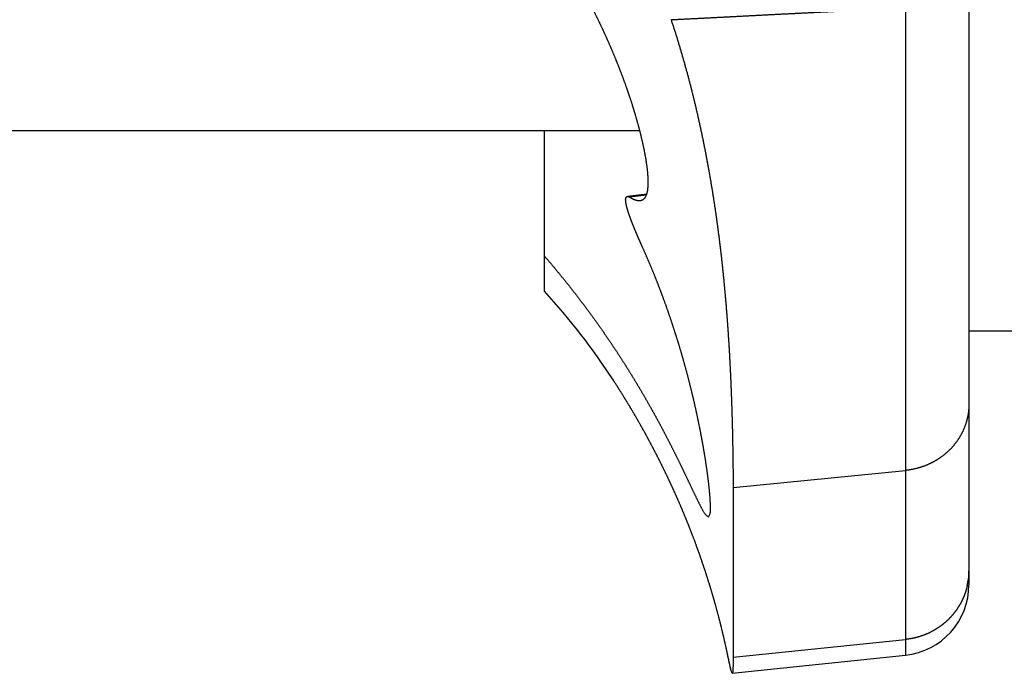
# Model space of a CAD drawing. Header units: millimetres. Extents: x 25 to 822, y 63 to 527.
# Tile 6 of 20: x 544 to 586, y 74 to 102. Entities that reach past the tile are written whole.
import ezdxf

# ---------------------------------------------------------------- set-up
doc = ezdxf.new("R2010")
doc.units = ezdxf.units.MM
doc.header["$MEASUREMENT"] = 0
doc.layers.add('12', color=7, linetype='Continuous')

msp = doc.modelspace()

# ---------------------------------------------------------------- linework, layer by layer
at = {"color": 7, "linetype": 'Continuous', "lineweight": 30}
for p, q in [((540.161, 96.951), (570.204, 96.951)), ((587.161, 88.451), (584.161, 88.451))]:
    msp.add_line(p, q, dxfattribs=at)
at = {"layer": '12', "color": 7, "linetype": 'Continuous', "lineweight": 30}
for p, q in [((584.161, 120.467), (584.161, 77.699)), ((581.475, 102.162), (581.475, 74.715)), ((566.161, 90.141), (566.161, 96.951)), ((570.5, 94.26), (569.678, 94.161)), ((570.483, 94.212), (569.781, 94.129)), ((574.161, 81.821), (581.475, 82.546)), ((574.161, 81.821), (574.161, 74.63)), ((574.161, 74.63), (581.475, 75.379)), ((574.125, 73.943), (581.475, 74.715))]:
    msp.add_line(p, q, dxfattribs=at)
for centre, radius, start, end in [((544.617, 70.442), 29.193, 33.058, 42.438), ((581.305, 78.286), 2.856, 350.4337, 359.9886), ((581.161, 77.699), 3, 276, 0), ((581.307, 78.286), 2.854, 347.2372, 350.427)]:
    msp.add_arc(centre, radius, start, end, dxfattribs=at)
for points, start_tangent, end_tangent in [([(570.224, 93.987), (570.268, 93.997), (570.31, 94.012), (570.348, 94.033), (570.383, 94.057), (570.413, 94.088), (570.438, 94.123), (570.46, 94.163), (570.48, 94.203), (570.497, 94.243), (570.51, 94.285), (570.521, 94.328), (570.53, 94.371), (570.539, 94.414), (570.545, 94.458), (570.55, 94.502), (570.554, 94.546), (570.557, 94.589), (570.56, 94.633), (570.561, 94.677), (570.562, 94.721), (570.563, 94.765), (570.562, 94.809), (570.561, 94.853), (570.56, 94.897), (570.558, 94.941), (570.556, 94.985), (570.553, 95.029), (570.55, 95.073), (570.547, 95.117), (570.543, 95.16), (570.539, 95.204), (570.534, 95.248), (570.53, 95.292), (570.525, 95.335), (570.519, 95.379), (570.514, 95.423), (570.508, 95.466), (570.502, 95.51), (570.496, 95.553), (570.489, 95.597), (570.483, 95.64), (570.476, 95.684), (570.469, 95.727), (570.462, 95.77), (570.454, 95.814), (570.447, 95.857), (570.439, 95.9), (570.431, 95.943), (570.423, 95.987), (570.415, 96.03), (570.406, 96.073), (570.398, 96.116), (570.389, 96.159), (570.38, 96.202), (570.371, 96.245), (570.362, 96.288), (570.353, 96.331), (570.343, 96.374), (570.334, 96.417), (570.324, 96.46), (570.314, 96.503), (570.305, 96.546), (570.295, 96.588), (570.284, 96.631), (570.274, 96.674), (570.264, 96.717), (570.253, 96.759), (570.243, 96.802), (570.232, 96.845), (570.221, 96.887), (570.211, 96.93), (570.2, 96.972), (570.188, 97.015), (570.177, 97.057), (570.166, 97.1), (570.155, 97.142), (570.143, 97.185), (570.132, 97.227), (570.12, 97.269), (570.108, 97.312), (570.096, 97.354), (570.084, 97.396), (570.072, 97.439), (570.06, 97.481), (570.048, 97.523), (570.036, 97.565), (570.023, 97.608), (570.011, 97.65), (569.998, 97.692), (569.986, 97.734), (569.973, 97.776), (569.96, 97.818), (569.947, 97.86), (569.934, 97.902), (569.921, 97.944), (569.908, 97.986), (569.895, 98.028), (569.882, 98.07), (569.868, 98.112), (569.855, 98.153), (569.841, 98.195), (569.828, 98.237), (569.814, 98.279), (569.8, 98.321), (569.786, 98.362), (569.772, 98.404), (569.758, 98.446), (569.744, 98.487), (569.73, 98.529), (569.716, 98.57), (569.702, 98.612), (569.687, 98.654), (569.673, 98.695), (569.658, 98.737), (569.644, 98.778), (569.629, 98.819), (569.615, 98.861), (569.6, 98.902), (569.585, 98.944), (569.57, 98.985), (569.555, 99.026), (569.54, 99.068), (569.525, 99.109), (569.51, 99.15), (569.494, 99.191), (569.479, 99.232), (569.464, 99.274), (569.448, 99.315), (569.433, 99.356), (569.417, 99.397), (569.401, 99.438), (569.385, 99.479), (569.37, 99.52), (569.354, 99.561), (569.338, 99.602), (569.322, 99.643), (569.306, 99.684), (569.289, 99.725), (569.273, 99.766), (569.257, 99.806), (569.241, 99.847), (569.224, 99.888), (569.208, 99.929), (569.191, 99.969), (569.175, 100.01), (569.158, 100.051), (569.141, 100.091), (569.124, 100.132), (569.107, 100.173), (569.09, 100.213), (569.073, 100.254), (569.056, 100.294), (569.039, 100.335), (569.022, 100.375), (569.005, 100.416), (568.987, 100.456), (568.97, 100.496), (568.953, 100.537), (568.935, 100.577), (568.917, 100.617), (568.9, 100.658), (568.882, 100.698), (568.864, 100.738), (568.846, 100.778), (568.828, 100.818), (568.81, 100.858), (568.792, 100.898), (568.774, 100.939), (568.756, 100.979), (568.738, 101.019), (568.72, 101.059), (568.701, 101.099), (568.683, 101.138), (568.664, 101.178), (568.646, 101.218), (568.627, 101.258), (568.609, 101.298), (568.59, 101.338), (568.571, 101.377), (568.552, 101.417), (568.533, 101.457), (568.514, 101.496), (568.495, 101.536), (568.476, 101.576), (568.457, 101.615), (568.438, 101.655), (568.419, 101.694), (568.399, 101.734), (568.38, 101.773), (568.36, 101.813), (568.341, 101.852), (568.321, 101.891), (568.302, 101.931), (568.282, 101.97), (568.262, 102.009), (568.242, 102.048), (568.222, 102.088), (568.202, 102.127), (568.182, 102.166), (568.162, 102.205), (568.142, 102.244), (568.122, 102.283), (568.102, 102.322), (568.081, 102.361), (568.061, 102.4), (568.041, 102.439), (568.02, 102.478), (567.999, 102.517), (567.979, 102.555), (567.958, 102.594), (567.937, 102.633), (567.917, 102.672), (567.896, 102.71), (567.875, 102.749), (567.854, 102.788), (567.833, 102.826), (567.812, 102.865), (567.79, 102.903), (567.769, 102.942), (567.748, 102.98), (567.727, 103.019), (567.705, 103.057), (567.684, 103.096), (567.662, 103.134), (567.641, 103.172), (567.619, 103.21), (567.597, 103.249), (567.575, 103.287), (567.554, 103.325), (567.532, 103.363), (567.51, 103.401), (567.488, 103.439), (567.466, 103.477), (567.444, 103.515), (567.421, 103.553), (567.399, 103.591), (567.377, 103.629), (567.354, 103.667), (567.332, 103.705), (567.31, 103.742), (567.287, 103.78), (567.264, 103.818), (567.242, 103.856), (567.219, 103.893), (567.196, 103.931), (567.173, 103.968), (567.15, 104.006), (567.127, 104.043), (567.104, 104.081), (567.081, 104.118), (567.058, 104.156), (567.035, 104.193), (567.012, 104.23), (566.988, 104.268), (566.965, 104.305), (566.942, 104.342), (566.918, 104.379), (566.895, 104.416), (566.871, 104.453), (566.847, 104.491), (566.824, 104.528), (566.8, 104.564), (566.776, 104.601), (566.752, 104.638), (566.728, 104.675), (566.704, 104.712), (566.68, 104.749), (566.656, 104.786), (566.632, 104.822), (566.607, 104.859), (566.583, 104.896), (566.559, 104.932), (566.534, 104.969), (566.51, 105.005), (566.485, 105.042), (566.461, 105.078), (566.436, 105.114), (566.411, 105.151), (566.387, 105.187), (566.362, 105.223), (566.337, 105.26), (566.312, 105.296), (566.287, 105.332), (566.262, 105.368), (566.237, 105.404), (566.212, 105.44), (566.186, 105.476), (566.161, 105.512)], (0.178286, 0.031173), (-0.102686, 0.14573)), ([(571.531, 101.654), (571.686, 101.662), (571.841, 101.67), (571.997, 101.678), (572.152, 101.686), (572.307, 101.694), (572.463, 101.702), (572.618, 101.71), (572.774, 101.718), (572.929, 101.726), (573.084, 101.734), (573.24, 101.742), (573.395, 101.75), (573.55, 101.758), (573.706, 101.766), (573.861, 101.774), (574.017, 101.782), (574.172, 101.79), (574.327, 101.798), (574.483, 101.806), (574.638, 101.814), (574.793, 101.822), (574.949, 101.83), (575.104, 101.838), (575.26, 101.846), (575.415, 101.854), (575.57, 101.862), (575.726, 101.87), (575.881, 101.878), (576.036, 101.886), (576.192, 101.894), (576.347, 101.901), (576.503, 101.909), (576.658, 101.917), (576.813, 101.925), (576.969, 101.933), (577.124, 101.941), (577.279, 101.949), (577.435, 101.957), (577.59, 101.965), (577.746, 101.973), (577.901, 101.981), (578.056, 101.989), (578.212, 101.996), (578.367, 102.004), (578.522, 102.012), (578.678, 102.02), (578.833, 102.028), (578.989, 102.036), (579.144, 102.044), (579.299, 102.052), (579.455, 102.06), (579.61, 102.068), (579.765, 102.075), (579.921, 102.083), (580.076, 102.091), (580.232, 102.099), (580.387, 102.107), (580.542, 102.115), (580.698, 102.123), (580.853, 102.13), (581.008, 102.138), (581.164, 102.146), (581.319, 102.154), (581.475, 102.162)], (0.662921, 0.034177), (0.662956, 0.033495)), ([(571.531, 101.654), (571.58, 101.505), (571.628, 101.356), (571.676, 101.207), (571.724, 101.057), (571.771, 100.907), (571.817, 100.757), (571.863, 100.607), (571.908, 100.457), (571.952, 100.306), (571.996, 100.156), (572.04, 100.005), (572.083, 99.854), (572.125, 99.703), (572.167, 99.551), (572.208, 99.4), (572.249, 99.248), (572.289, 99.096), (572.329, 98.944), (572.368, 98.792), (572.407, 98.64), (572.445, 98.488), (572.483, 98.335), (572.52, 98.183), (572.556, 98.03), (572.593, 97.877), (572.628, 97.724), (572.663, 97.571), (572.698, 97.418), (572.732, 97.264), (572.765, 97.111), (572.798, 96.957), (572.831, 96.803), (572.863, 96.65), (572.895, 96.496), (572.926, 96.342), (572.956, 96.188), (572.987, 96.034), (573.016, 95.879), (573.045, 95.725), (573.074, 95.571), (573.102, 95.416), (573.13, 95.261), (573.158, 95.107), (573.185, 94.952), (573.211, 94.797), (573.237, 94.643), (573.262, 94.488), (573.288, 94.333), (573.312, 94.178), (573.336, 94.022), (573.36, 93.867), (573.383, 93.712), (573.406, 93.557), (573.429, 93.401), (573.451, 93.246), (573.473, 93.091), (573.494, 92.935), (573.515, 92.779), (573.535, 92.624), (573.555, 92.468), (573.575, 92.312), (573.594, 92.157), (573.613, 92.001), (573.631, 91.845), (573.649, 91.689), (573.667, 91.533), (573.684, 91.377), (573.701, 91.221), (573.718, 91.065), (573.734, 90.909), (573.75, 90.753), (573.765, 90.597), (573.78, 90.44), (573.795, 90.284), (573.809, 90.128), (573.823, 89.972), (573.837, 89.815), (573.851, 89.659), (573.864, 89.503), (573.876, 89.346), (573.889, 89.19), (573.901, 89.033), (573.912, 88.877), (573.924, 88.72), (573.935, 88.564), (573.946, 88.407), (573.956, 88.251), (573.966, 88.094), (573.976, 87.937), (573.986, 87.781), (573.995, 87.624), (574.004, 87.467), (574.012, 87.311), (574.021, 87.154), (574.029, 86.997), (574.037, 86.841), (574.044, 86.684), (574.052, 86.527), (574.059, 86.37), (574.065, 86.214), (574.072, 86.057), (574.078, 85.9), (574.084, 85.743), (574.09, 85.586), (574.096, 85.43), (574.101, 85.273), (574.106, 85.116), (574.111, 84.959), (574.115, 84.802), (574.12, 84.645), (574.124, 84.488), (574.128, 84.332), (574.132, 84.175), (574.135, 84.018), (574.138, 83.861), (574.141, 83.704), (574.144, 83.547), (574.147, 83.39), (574.149, 83.234), (574.152, 83.077), (574.154, 82.92), (574.156, 82.763), (574.157, 82.606), (574.159, 82.449), (574.16, 82.292), (574.16, 82.135), (574.161, 81.978), (574.161, 81.821)], (0.204028, -0.614981), (0.000353, -0.64787)), ([(570.333, 91.98), (570.329, 91.99), (570.325, 91.999), (570.321, 92.009), (570.316, 92.019), (570.312, 92.028), (570.308, 92.038), (570.303, 92.047), (570.299, 92.057), (570.295, 92.066), (570.291, 92.076), (570.286, 92.086), (570.282, 92.095), (570.278, 92.105), (570.274, 92.114), (570.269, 92.124), (570.265, 92.133), (570.261, 92.143), (570.257, 92.153), (570.252, 92.162), (570.248, 92.172), (570.244, 92.181), (570.24, 92.191), (570.235, 92.2), (570.231, 92.21), (570.227, 92.22), (570.223, 92.229), (570.219, 92.239), (570.214, 92.248), (570.21, 92.258), (570.206, 92.268), (570.202, 92.277), (570.197, 92.287), (570.193, 92.296), (570.189, 92.306), (570.185, 92.316), (570.181, 92.325), (570.177, 92.335), (570.172, 92.344), (570.168, 92.354), (570.164, 92.364), (570.16, 92.373), (570.156, 92.383), (570.151, 92.392), (570.147, 92.402), (570.143, 92.412), (570.139, 92.421), (570.135, 92.431), (570.131, 92.441), (570.127, 92.45), (570.122, 92.46), (570.118, 92.469), (570.114, 92.479), (570.11, 92.489), (570.106, 92.498), (570.102, 92.508), (570.098, 92.518), (570.094, 92.527), (570.089, 92.537), (570.085, 92.546), (570.081, 92.556), (570.077, 92.566), (570.073, 92.575), (570.069, 92.585), (570.065, 92.595), (570.061, 92.604), (570.057, 92.614), (570.053, 92.624), (570.049, 92.633), (570.044, 92.643), (570.04, 92.653), (570.036, 92.662), (570.032, 92.672), (570.028, 92.682), (570.024, 92.691), (570.02, 92.701), (570.016, 92.711), (570.012, 92.72), (570.008, 92.73), (570.004, 92.74), (570, 92.749), (569.996, 92.759), (569.992, 92.769), (569.988, 92.778), (569.984, 92.788), (569.98, 92.798), (569.976, 92.807), (569.972, 92.817), (569.968, 92.827), (569.964, 92.836), (569.96, 92.846), (569.956, 92.856), (569.952, 92.866), (569.948, 92.875), (569.945, 92.885), (569.941, 92.895), (569.937, 92.904), (569.933, 92.914), (569.929, 92.924), (569.925, 92.934), (569.921, 92.943), (569.917, 92.953), (569.913, 92.963), (569.91, 92.973), (569.906, 92.982), (569.902, 92.992), (569.898, 93.002), (569.894, 93.012), (569.89, 93.021), (569.886, 93.031), (569.883, 93.041), (569.879, 93.051), (569.875, 93.06), (569.871, 93.07), (569.868, 93.08), (569.864, 93.09), (569.86, 93.099), (569.856, 93.109), (569.853, 93.119), (569.849, 93.129), (569.845, 93.139), (569.841, 93.148), (569.838, 93.158), (569.834, 93.168), (569.83, 93.178), (569.827, 93.188), (569.823, 93.197), (569.819, 93.207), (569.816, 93.217), (569.812, 93.227), (569.808, 93.237), (569.805, 93.247), (569.801, 93.256), (569.798, 93.266), (569.794, 93.276), (569.79, 93.286), (569.787, 93.296), (569.783, 93.306), (569.78, 93.316), (569.776, 93.325), (569.773, 93.335), (569.769, 93.345), (569.766, 93.355), (569.762, 93.365), (569.759, 93.375), (569.756, 93.385), (569.752, 93.395), (569.749, 93.405), (569.745, 93.414), (569.742, 93.424), (569.739, 93.434), (569.735, 93.444), (569.732, 93.454), (569.729, 93.464), (569.726, 93.474), (569.722, 93.484), (569.719, 93.494), (569.716, 93.504), (569.713, 93.514), (569.71, 93.524), (569.706, 93.534), (569.703, 93.544), (569.7, 93.554), (569.697, 93.564), (569.694, 93.574), (569.691, 93.584), (569.688, 93.594), (569.685, 93.604), (569.682, 93.614), (569.679, 93.624), (569.676, 93.634), (569.673, 93.644), (569.67, 93.654), (569.668, 93.665), (569.665, 93.675), (569.662, 93.685), (569.659, 93.695), (569.657, 93.705), (569.654, 93.715), (569.651, 93.725), (569.649, 93.736), (569.646, 93.746), (569.644, 93.756), (569.642, 93.766), (569.639, 93.776), (569.637, 93.787), (569.635, 93.797), (569.632, 93.807), (569.63, 93.817), (569.628, 93.827), (569.626, 93.838), (569.624, 93.848), (569.622, 93.858), (569.62, 93.869), (569.619, 93.879), (569.617, 93.889), (569.615, 93.9), (569.614, 93.91), (569.612, 93.92), (569.611, 93.931), (569.61, 93.941), (569.609, 93.952), (569.608, 93.962), (569.607, 93.973), (569.606, 93.983), (569.606, 93.993), (569.605, 94.004), (569.605, 94.014), (569.605, 94.025), (569.606, 94.035), (569.606, 94.046), (569.607, 94.056), (569.609, 94.067), (569.61, 94.077), (569.612, 94.088), (569.615, 94.098), (569.618, 94.107), (569.623, 94.117), (569.628, 94.127), (569.634, 94.136), (569.64, 94.143), (569.649, 94.149), (569.658, 94.154), (569.668, 94.158), (569.678, 94.161)], (-0.017456, 0.038932), (0.042999, 0.007998)), ([(569.678, 94.161), (569.68, 94.161), (569.681, 94.161), (569.682, 94.161), (569.684, 94.161), (569.685, 94.161), (569.686, 94.161), (569.688, 94.161), (569.689, 94.161), (569.691, 94.161), (569.692, 94.161), (569.693, 94.161), (569.695, 94.161), (569.696, 94.161), (569.697, 94.161), (569.699, 94.161), (569.7, 94.161), (569.701, 94.16), (569.703, 94.16), (569.704, 94.16), (569.705, 94.16), (569.707, 94.16), (569.708, 94.159), (569.709, 94.159), (569.711, 94.159), (569.712, 94.159), (569.713, 94.158), (569.715, 94.158), (569.716, 94.158), (569.717, 94.157), (569.719, 94.157), (569.72, 94.157), (569.721, 94.156), (569.723, 94.156), (569.724, 94.156), (569.725, 94.155), (569.727, 94.155), (569.728, 94.154), (569.729, 94.154), (569.73, 94.154), (569.732, 94.153), (569.733, 94.153), (569.734, 94.152), (569.736, 94.152), (569.737, 94.151), (569.738, 94.151), (569.739, 94.15), (569.741, 94.15), (569.742, 94.149), (569.743, 94.149), (569.744, 94.148), (569.746, 94.148), (569.747, 94.147), (569.748, 94.147), (569.75, 94.146), (569.751, 94.145), (569.752, 94.145), (569.753, 94.144), (569.754, 94.144), (569.756, 94.143), (569.757, 94.142), (569.758, 94.142), (569.759, 94.141), (569.761, 94.141), (569.762, 94.14), (569.763, 94.139), (569.764, 94.139), (569.766, 94.138), (569.767, 94.137), (569.768, 94.137), (569.769, 94.136), (569.77, 94.135), (569.772, 94.135), (569.773, 94.134), (569.774, 94.133), (569.775, 94.133), (569.776, 94.132), (569.777, 94.131), (569.779, 94.131), (569.78, 94.13), (569.781, 94.129)], (0.005674, 0.000666), (0.004928, -0.002911)), ([(569.781, 94.129), (569.786, 94.126), (569.791, 94.123), (569.796, 94.12), (569.801, 94.117), (569.806, 94.115), (569.812, 94.112), (569.817, 94.109), (569.822, 94.106), (569.827, 94.103), (569.832, 94.1), (569.837, 94.097), (569.842, 94.094), (569.848, 94.092), (569.853, 94.089), (569.858, 94.086), (569.863, 94.083), (569.868, 94.081), (569.874, 94.078), (569.879, 94.075), (569.884, 94.073), (569.889, 94.07), (569.895, 94.067), (569.9, 94.065), (569.905, 94.062), (569.911, 94.06), (569.916, 94.057), (569.921, 94.055), (569.927, 94.052), (569.932, 94.05), (569.937, 94.048), (569.943, 94.045), (569.948, 94.043), (569.954, 94.041), (569.959, 94.038), (569.965, 94.036), (569.97, 94.034), (569.976, 94.032), (569.981, 94.03), (569.987, 94.027), (569.992, 94.025), (569.998, 94.023), (570.003, 94.021), (570.009, 94.019), (570.015, 94.017), (570.02, 94.016), (570.026, 94.014), (570.032, 94.012), (570.037, 94.01), (570.043, 94.008), (570.049, 94.007), (570.054, 94.005), (570.06, 94.004), (570.066, 94.002), (570.072, 94.001), (570.078, 93.999), (570.083, 93.998), (570.089, 93.996), (570.095, 93.995), (570.101, 93.994), (570.107, 93.993), (570.113, 93.992), (570.118, 93.991), (570.124, 93.99), (570.13, 93.989), (570.136, 93.988), (570.142, 93.987), (570.148, 93.987), (570.154, 93.986), (570.16, 93.986), (570.165, 93.985), (570.171, 93.985), (570.177, 93.985), (570.183, 93.985), (570.189, 93.985), (570.195, 93.985), (570.201, 93.985), (570.207, 93.985), (570.213, 93.986), (570.218, 93.986), (570.224, 93.987)], (0.02135, -0.012609), (0.024656, 0.002539)), ([(573.114, 80.573), (573.139, 80.611), (573.16, 80.651), (573.177, 80.692), (573.19, 80.735), (573.198, 80.779), (573.201, 80.825), (573.202, 80.873), (573.202, 80.919), (573.203, 80.966), (573.202, 81.012), (573.202, 81.058), (573.2, 81.105), (573.199, 81.151), (573.197, 81.197), (573.194, 81.244), (573.192, 81.29), (573.189, 81.336), (573.186, 81.382), (573.182, 81.428), (573.179, 81.475), (573.175, 81.521), (573.171, 81.567), (573.167, 81.613), (573.163, 81.659), (573.158, 81.705), (573.154, 81.751), (573.149, 81.797), (573.144, 81.843), (573.139, 81.889), (573.134, 81.935), (573.129, 81.981), (573.124, 82.027), (573.118, 82.073), (573.113, 82.119), (573.107, 82.165), (573.101, 82.211), (573.095, 82.257), (573.09, 82.303), (573.083, 82.349), (573.077, 82.395), (573.071, 82.441), (573.065, 82.487), (573.059, 82.533), (573.052, 82.578), (573.046, 82.624), (573.039, 82.67), (573.032, 82.716), (573.026, 82.762), (573.019, 82.808), (573.012, 82.853), (573.005, 82.899), (572.998, 82.945), (572.991, 82.991), (572.984, 83.036), (572.976, 83.082), (572.969, 83.128), (572.962, 83.174), (572.954, 83.219), (572.947, 83.265), (572.939, 83.311), (572.931, 83.356), (572.923, 83.402), (572.916, 83.448), (572.908, 83.493), (572.9, 83.539), (572.892, 83.584), (572.884, 83.63), (572.876, 83.676), (572.867, 83.721), (572.859, 83.767), (572.851, 83.812), (572.842, 83.858), (572.834, 83.903), (572.826, 83.949), (572.817, 83.994), (572.808, 84.04), (572.8, 84.085), (572.791, 84.131), (572.782, 84.176), (572.773, 84.222), (572.764, 84.267), (572.755, 84.313), (572.746, 84.358), (572.737, 84.404), (572.728, 84.449), (572.719, 84.494), (572.71, 84.54), (572.7, 84.585), (572.691, 84.63), (572.682, 84.676), (572.672, 84.721), (572.663, 84.766), (572.653, 84.812), (572.643, 84.857), (572.634, 84.902), (572.624, 84.947), (572.614, 84.993), (572.604, 85.038), (572.594, 85.083), (572.584, 85.128), (572.574, 85.174), (572.564, 85.219), (572.554, 85.264), (572.544, 85.309), (572.533, 85.354), (572.523, 85.399), (572.513, 85.445), (572.502, 85.49), (572.492, 85.535), (572.481, 85.58), (572.471, 85.625), (572.46, 85.67), (572.449, 85.715), (572.438, 85.76), (572.427, 85.805), (572.417, 85.85), (572.406, 85.895), (572.395, 85.94), (572.384, 85.985), (572.372, 86.03), (572.361, 86.075), (572.35, 86.12), (572.339, 86.165), (572.327, 86.21), (572.316, 86.255), (572.305, 86.299), (572.293, 86.344), (572.282, 86.389), (572.27, 86.434), (572.258, 86.479), (572.247, 86.524), (572.235, 86.568), (572.223, 86.613), (572.211, 86.658), (572.199, 86.703), (572.187, 86.747), (572.175, 86.792), (572.163, 86.837), (572.151, 86.881), (572.138, 86.926), (572.126, 86.971), (572.114, 87.015), (572.101, 87.06), (572.089, 87.105), (572.077, 87.149), (572.064, 87.194), (572.051, 87.238), (572.039, 87.283), (572.026, 87.327), (572.013, 87.372), (572, 87.416), (571.987, 87.461), (571.974, 87.505), (571.961, 87.55), (571.948, 87.594), (571.935, 87.639), (571.922, 87.683), (571.909, 87.727), (571.896, 87.772), (571.882, 87.816), (571.869, 87.86), (571.855, 87.905), (571.842, 87.949), (571.828, 87.993), (571.815, 88.038), (571.801, 88.082), (571.787, 88.126), (571.773, 88.17), (571.76, 88.214), (571.746, 88.259), (571.732, 88.303), (571.718, 88.347), (571.704, 88.391), (571.689, 88.435), (571.675, 88.479), (571.661, 88.523), (571.647, 88.567), (571.632, 88.611), (571.618, 88.655), (571.603, 88.699), (571.589, 88.743), (571.574, 88.787), (571.56, 88.831), (571.545, 88.875), (571.53, 88.919), (571.515, 88.963), (571.5, 89.007), (571.485, 89.051), (571.47, 89.094), (571.455, 89.138), (571.44, 89.182), (571.425, 89.226), (571.41, 89.269), (571.395, 89.313), (571.379, 89.357), (571.364, 89.401), (571.348, 89.444), (571.333, 89.488), (571.317, 89.531), (571.302, 89.575), (571.286, 89.619), (571.27, 89.662), (571.255, 89.706), (571.239, 89.749), (571.223, 89.793), (571.207, 89.836), (571.191, 89.88), (571.175, 89.923), (571.158, 89.966), (571.142, 90.01), (571.126, 90.053), (571.11, 90.097), (571.093, 90.14), (571.077, 90.183), (571.06, 90.226), (571.044, 90.27), (571.027, 90.313), (571.011, 90.356), (570.994, 90.399), (570.977, 90.443), (570.96, 90.486), (570.943, 90.529), (570.926, 90.572), (570.909, 90.615), (570.892, 90.658), (570.875, 90.701), (570.858, 90.744), (570.841, 90.787), (570.823, 90.83), (570.806, 90.873), (570.788, 90.916), (570.771, 90.959), (570.753, 91.002), (570.736, 91.044), (570.718, 91.087), (570.7, 91.13), (570.683, 91.173), (570.665, 91.216), (570.647, 91.258), (570.629, 91.301), (570.611, 91.344), (570.593, 91.386), (570.575, 91.429), (570.556, 91.471), (570.538, 91.514), (570.52, 91.556), (570.501, 91.599), (570.483, 91.641), (570.465, 91.684), (570.446, 91.726), (570.427, 91.769), (570.409, 91.811), (570.39, 91.853), (570.371, 91.896), (570.352, 91.938), (570.333, 91.98)], (0.106739, 0.150403), (-0.076978, 0.17169)), ([(566.161, 91.633), (566.193, 91.596), (566.224, 91.56), (566.255, 91.523), (566.287, 91.487), (566.318, 91.45), (566.349, 91.413), (566.381, 91.376), (566.412, 91.34), (566.443, 91.303), (566.474, 91.266), (566.505, 91.229), (566.536, 91.192), (566.567, 91.155), (566.598, 91.118), (566.629, 91.081), (566.66, 91.044), (566.691, 91.007), (566.721, 90.969), (566.752, 90.932), (566.783, 90.895), (566.813, 90.858), (566.844, 90.82), (566.874, 90.783), (566.905, 90.745), (566.935, 90.708), (566.966, 90.67), (566.996, 90.633), (567.026, 90.595), (567.056, 90.558), (567.087, 90.52), (567.117, 90.482), (567.147, 90.445), (567.177, 90.407), (567.207, 90.369), (567.237, 90.331), (567.267, 90.293), (567.296, 90.256), (567.326, 90.218), (567.356, 90.18), (567.386, 90.142), (567.415, 90.103), (567.445, 90.065), (567.475, 90.027), (567.504, 89.989), (567.534, 89.951), (567.563, 89.913), (567.592, 89.874), (567.622, 89.836), (567.651, 89.798), (567.68, 89.759), (567.709, 89.721), (567.739, 89.682), (567.768, 89.644), (567.797, 89.605), (567.826, 89.567), (567.855, 89.528), (567.884, 89.49), (567.912, 89.451), (567.941, 89.412), (567.97, 89.373), (567.999, 89.335), (568.027, 89.296), (568.056, 89.257), (568.084, 89.218), (568.113, 89.179), (568.141, 89.14), (568.17, 89.101), (568.198, 89.062), (568.227, 89.023), (568.255, 88.984), (568.283, 88.945), (568.311, 88.906), (568.339, 88.867), (568.367, 88.827), (568.395, 88.788), (568.423, 88.749), (568.451, 88.709), (568.479, 88.67), (568.507, 88.631), (568.535, 88.591), (568.563, 88.552), (568.59, 88.512), (568.618, 88.473), (568.645, 88.433), (568.673, 88.393), (568.701, 88.354), (568.728, 88.314), (568.755, 88.274), (568.783, 88.235), (568.81, 88.195), (568.837, 88.155), (568.864, 88.115), (568.892, 88.075), (568.919, 88.035), (568.946, 87.995), (568.973, 87.955), (569, 87.915), (569.027, 87.875), (569.053, 87.835), (569.08, 87.795), (569.107, 87.755), (569.134, 87.715), (569.16, 87.675), (569.187, 87.634), (569.213, 87.594), (569.24, 87.554), (569.266, 87.513), (569.293, 87.473), (569.319, 87.433), (569.345, 87.392), (569.372, 87.352), (569.398, 87.311), (569.424, 87.271), (569.45, 87.23), (569.476, 87.189), (569.502, 87.149), (569.528, 87.108), (569.554, 87.067), (569.58, 87.027), (569.606, 86.986), (569.632, 86.945), (569.657, 86.904), (569.683, 86.863), (569.709, 86.823), (569.734, 86.782), (569.76, 86.741), (569.785, 86.7), (569.81, 86.659), (569.836, 86.618), (569.861, 86.577), (569.886, 86.535), (569.912, 86.494), (569.937, 86.453), (569.962, 86.412), (569.987, 86.371), (570.012, 86.329), (570.037, 86.288), (570.062, 86.247), (570.087, 86.205), (570.111, 86.164), (570.136, 86.123), (570.161, 86.081), (570.186, 86.04), (570.21, 85.998), (570.235, 85.957), (570.259, 85.915), (570.284, 85.874), (570.308, 85.832), (570.332, 85.79), (570.357, 85.749), (570.381, 85.707), (570.405, 85.665), (570.429, 85.623), (570.453, 85.582), (570.478, 85.54), (570.502, 85.498), (570.526, 85.456), (570.549, 85.414), (570.573, 85.372), (570.597, 85.33), (570.621, 85.288), (570.645, 85.246), (570.668, 85.204), (570.692, 85.162), (570.715, 85.12), (570.739, 85.078), (570.762, 85.036), (570.786, 84.994), (570.809, 84.952), (570.832, 84.909), (570.856, 84.867), (570.879, 84.825), (570.902, 84.782), (570.925, 84.74), (570.948, 84.698), (570.971, 84.655), (570.994, 84.613), (571.017, 84.57), (571.04, 84.528), (571.063, 84.486), (571.086, 84.443), (571.108, 84.4), (571.131, 84.358), (571.154, 84.315), (571.176, 84.273), (571.199, 84.23), (571.221, 84.187), (571.244, 84.145), (571.266, 84.102), (571.289, 84.059), (571.311, 84.016), (571.333, 83.974), (571.355, 83.931), (571.378, 83.888), (571.4, 83.845), (571.422, 83.802), (571.444, 83.759), (571.466, 83.716), (571.488, 83.673), (571.51, 83.63), (571.532, 83.587), (571.553, 83.544), (571.575, 83.501), (571.597, 83.458), (571.619, 83.415), (571.64, 83.372), (571.662, 83.329), (571.683, 83.286), (571.705, 83.243), (571.726, 83.199), (571.748, 83.156), (571.769, 83.113), (571.791, 83.07), (571.812, 83.026), (571.833, 82.983), (571.854, 82.94), (571.876, 82.896), (571.897, 82.853), (571.918, 82.81), (571.939, 82.766), (571.96, 82.723), (571.981, 82.68), (572.002, 82.636), (572.023, 82.593), (572.044, 82.549), (572.065, 82.506), (572.086, 82.462), (572.107, 82.419), (572.128, 82.375), (572.148, 82.332), (572.169, 82.288), (572.19, 82.245), (572.211, 82.201), (572.232, 82.158), (572.252, 82.114), (572.273, 82.071), (572.294, 82.027), (572.314, 81.983), (572.335, 81.94), (572.356, 81.896), (572.377, 81.853), (572.397, 81.809), (572.418, 81.766), (572.439, 81.722), (572.459, 81.678), (572.48, 81.635), (572.501, 81.591), (572.522, 81.548), (572.543, 81.504), (572.564, 81.461), (572.585, 81.417), (572.606, 81.374), (572.627, 81.331), (572.648, 81.287), (572.669, 81.244), (572.691, 81.201), (572.712, 81.158), (572.734, 81.115), (572.756, 81.072), (572.778, 81.029), (572.801, 80.986), (572.823, 80.944), (572.846, 80.901), (572.87, 80.859), (572.894, 80.817), (572.917, 80.774), (572.943, 80.733), (572.972, 80.695), (573.004, 80.66), (573.038, 80.628), (573.075, 80.599), (573.114, 80.573)], (0.128023, -0.148209), (0.163209, -0.101934)), ([(574.125, 73.943), (574.109, 73.979), (574.094, 74.016), (574.081, 74.054), (574.069, 74.091), (574.059, 74.13), (574.05, 74.169), (574.041, 74.208), (574.033, 74.248), (574.024, 74.287), (574.016, 74.326), (574.008, 74.365), (573.999, 74.405), (573.991, 74.444), (573.983, 74.483), (573.974, 74.522), (573.966, 74.562), (573.958, 74.601), (573.949, 74.64), (573.941, 74.68), (573.933, 74.719), (573.924, 74.758), (573.916, 74.797), (573.907, 74.837), (573.899, 74.876), (573.89, 74.915), (573.882, 74.954), (573.873, 74.994), (573.865, 75.033), (573.856, 75.072), (573.847, 75.111), (573.839, 75.15), (573.83, 75.19), (573.821, 75.229), (573.812, 75.268), (573.803, 75.307), (573.794, 75.346), (573.785, 75.385), (573.776, 75.424), (573.767, 75.464), (573.758, 75.503), (573.749, 75.542), (573.74, 75.581), (573.73, 75.62), (573.721, 75.659), (573.712, 75.698), (573.702, 75.737), (573.693, 75.776), (573.684, 75.815), (573.674, 75.854), (573.664, 75.893), (573.655, 75.932), (573.645, 75.971), (573.635, 76.01), (573.626, 76.049), (573.616, 76.088), (573.606, 76.127), (573.596, 76.166), (573.586, 76.205), (573.576, 76.243), (573.566, 76.282), (573.556, 76.321), (573.546, 76.36), (573.536, 76.399), (573.525, 76.438), (573.515, 76.477), (573.505, 76.515), (573.494, 76.554), (573.484, 76.593), (573.473, 76.632), (573.463, 76.67), (573.452, 76.709), (573.442, 76.748), (573.431, 76.787), (573.42, 76.825), (573.409, 76.864), (573.399, 76.903), (573.388, 76.941), (573.377, 76.98), (573.366, 77.018), (573.355, 77.057), (573.344, 77.096), (573.333, 77.134), (573.322, 77.173), (573.31, 77.211), (573.299, 77.25), (573.288, 77.288), (573.276, 77.327), (573.265, 77.365), (573.254, 77.404), (573.242, 77.442), (573.231, 77.481), (573.219, 77.519), (573.207, 77.558), (573.196, 77.596), (573.184, 77.635), (573.172, 77.673), (573.16, 77.711), (573.149, 77.75), (573.137, 77.788), (573.125, 77.826), (573.113, 77.865), (573.101, 77.903), (573.088, 77.941), (573.076, 77.98), (573.064, 78.018), (573.052, 78.056), (573.04, 78.094), (573.027, 78.133), (573.015, 78.171), (573.002, 78.209), (572.99, 78.247), (572.978, 78.285), (572.965, 78.323), (572.952, 78.361), (572.94, 78.4), (572.927, 78.438), (572.914, 78.476), (572.901, 78.514), (572.889, 78.552), (572.876, 78.59), (572.863, 78.628), (572.85, 78.666), (572.837, 78.704), (572.824, 78.742), (572.811, 78.78), (572.797, 78.818), (572.784, 78.856), (572.771, 78.894), (572.758, 78.931), (572.744, 78.969), (572.731, 79.007), (572.717, 79.045), (572.704, 79.083), (572.69, 79.121), (572.677, 79.158), (572.663, 79.196), (572.65, 79.234), (572.636, 79.272), (572.622, 79.309), (572.608, 79.347), (572.595, 79.385), (572.581, 79.422), (572.567, 79.46), (572.553, 79.498), (572.539, 79.535), (572.525, 79.573), (572.511, 79.611), (572.496, 79.648), (572.482, 79.686), (572.468, 79.723), (572.454, 79.761), (572.439, 79.798), (572.425, 79.836), (572.41, 79.873), (572.396, 79.911), (572.381, 79.948), (572.367, 79.986), (572.352, 80.023), (572.338, 80.06), (572.323, 80.098), (572.308, 80.135), (572.293, 80.172), (572.279, 80.21), (572.264, 80.247), (572.249, 80.284), (572.234, 80.322), (572.219, 80.359), (572.204, 80.396), (572.189, 80.433), (572.174, 80.47), (572.158, 80.508), (572.143, 80.545), (572.128, 80.582), (572.113, 80.619), (572.097, 80.656), (572.082, 80.693), (572.067, 80.73), (572.051, 80.767), (572.036, 80.804), (572.02, 80.841), (572.004, 80.878), (571.989, 80.915), (571.973, 80.952), (571.957, 80.989), (571.941, 81.026), (571.926, 81.063), (571.91, 81.1), (571.894, 81.137), (571.878, 81.174), (571.862, 81.21), (571.846, 81.247), (571.83, 81.284), (571.814, 81.321), (571.797, 81.358), (571.781, 81.394), (571.765, 81.431), (571.749, 81.468), (571.732, 81.504), (571.716, 81.541), (571.7, 81.578), (571.683, 81.614), (571.667, 81.651), (571.65, 81.688), (571.633, 81.724), (571.617, 81.761), (571.6, 81.797), (571.583, 81.834), (571.567, 81.87), (571.55, 81.907), (571.533, 81.943), (571.516, 81.98), (571.499, 82.016), (571.482, 82.052), (571.465, 82.089), (571.448, 82.125), (571.431, 82.161), (571.414, 82.198), (571.397, 82.234), (571.379, 82.27), (571.362, 82.307), (571.345, 82.343), (571.327, 82.379), (571.31, 82.415), (571.293, 82.451), (571.275, 82.488), (571.258, 82.524), (571.24, 82.56), (571.222, 82.596), (571.205, 82.632), (571.187, 82.668), (571.169, 82.704), (571.152, 82.74), (571.134, 82.776), (571.116, 82.812), (571.098, 82.848), (571.08, 82.884), (571.062, 82.92), (571.044, 82.956), (571.026, 82.992), (571.008, 83.027), (570.99, 83.063), (570.972, 83.099), (570.953, 83.135), (570.935, 83.171), (570.917, 83.206), (570.898, 83.242), (570.88, 83.278), (570.862, 83.313), (570.843, 83.349), (570.825, 83.385), (570.806, 83.42), (570.787, 83.456), (570.769, 83.492), (570.75, 83.527), (570.731, 83.563), (570.713, 83.598), (570.694, 83.634), (570.675, 83.669), (570.656, 83.705), (570.637, 83.74), (570.618, 83.775), (570.599, 83.811), (570.58, 83.846), (570.561, 83.882), (570.542, 83.917), (570.523, 83.952), (570.504, 83.987), (570.484, 84.023), (570.465, 84.058), (570.446, 84.093), (570.426, 84.128), (570.407, 84.163), (570.388, 84.199), (570.368, 84.234), (570.349, 84.269), (570.329, 84.304), (570.309, 84.339), (570.29, 84.374), (570.27, 84.409), (570.25, 84.444), (570.231, 84.479), (570.211, 84.514), (570.191, 84.549), (570.171, 84.584), (570.151, 84.619), (570.131, 84.653), (570.111, 84.688), (570.091, 84.723), (570.071, 84.758), (570.051, 84.793), (570.031, 84.827), (570.011, 84.862), (569.99, 84.897), (569.97, 84.932), (569.95, 84.966), (569.929, 85.001), (569.909, 85.035), (569.889, 85.07), (569.868, 85.105), (569.848, 85.139), (569.827, 85.174), (569.806, 85.208), (569.786, 85.243), (569.765, 85.277), (569.744, 85.311), (569.724, 85.346), (569.703, 85.38), (569.682, 85.414), (569.661, 85.449), (569.64, 85.483), (569.619, 85.517), (569.598, 85.552), (569.577, 85.586), (569.556, 85.62), (569.535, 85.654), (569.514, 85.688), (569.493, 85.722), (569.472, 85.757), (569.451, 85.791), (569.429, 85.825), (569.408, 85.859), (569.387, 85.893), (569.365, 85.927), (569.344, 85.961), (569.322, 85.995), (569.301, 86.029), (569.279, 86.062), (569.258, 86.096), (569.236, 86.13), (569.214, 86.164), (569.193, 86.198), (569.171, 86.231), (569.149, 86.265), (569.127, 86.299), (569.105, 86.333), (569.084, 86.366)], (-0.06599, 0.146809), (-0.088688, 0.136215)), ([(584.161, 85.358), (584.161, 85.321), (584.16, 85.283), (584.159, 85.245), (584.157, 85.207), (584.154, 85.169), (584.151, 85.131), (584.148, 85.093), (584.144, 85.055), (584.139, 85.018), (584.134, 84.98), (584.128, 84.942), (584.122, 84.905), (584.115, 84.867), (584.108, 84.83), (584.1, 84.792), (584.092, 84.755), (584.083, 84.718), (584.073, 84.681), (584.063, 84.644), (584.053, 84.607), (584.042, 84.571), (584.031, 84.534), (584.019, 84.498), (584.006, 84.462), (583.993, 84.426), (583.98, 84.39), (583.966, 84.355), (583.951, 84.32), (583.936, 84.285), (583.921, 84.25), (583.905, 84.215), (583.889, 84.181), (583.872, 84.147), (583.854, 84.113), (583.836, 84.079), (583.818, 84.046), (583.799, 84.012), (583.78, 83.98), (583.761, 83.947), (583.741, 83.915), (583.72, 83.883), (583.699, 83.851), (583.678, 83.819), (583.656, 83.788), (583.634, 83.757), (583.611, 83.727), (583.588, 83.696), (583.565, 83.666), (583.541, 83.637), (583.516, 83.607), (583.492, 83.578), (583.467, 83.549), (583.442, 83.521), (583.416, 83.493), (583.39, 83.465), (583.363, 83.438), (583.336, 83.411), (583.309, 83.384), (583.282, 83.358), (583.254, 83.332), (583.226, 83.307), (583.197, 83.282), (583.168, 83.257), (583.139, 83.232), (583.11, 83.208), (583.08, 83.185), (583.05, 83.161), (583.019, 83.138), (582.989, 83.116), (582.958, 83.094), (582.926, 83.072), (582.895, 83.051), (582.863, 83.03), (582.831, 83.009), (582.799, 82.989), (582.766, 82.969), (582.733, 82.95), (582.7, 82.931), (582.667, 82.913), (582.633, 82.895), (582.6, 82.877), (582.566, 82.86), (582.532, 82.843), (582.497, 82.826), (582.463, 82.811), (582.428, 82.795), (582.393, 82.78), (582.358, 82.765), (582.322, 82.751), (582.287, 82.737), (582.251, 82.724), (582.215, 82.711), (582.179, 82.698), (582.143, 82.686), (582.107, 82.675), (582.07, 82.664), (582.034, 82.653), (581.997, 82.643), (581.96, 82.633), (581.923, 82.624), (581.886, 82.615), (581.849, 82.606), (581.812, 82.598), (581.775, 82.59), (581.737, 82.583), (581.7, 82.577), (581.663, 82.57), (581.625, 82.565), (581.588, 82.559), (581.55, 82.554), (581.512, 82.55), (581.475, 82.546)], (-0.000054, -0.157324), (-0.156497, -0.015518)), ([(584.091, 77.656), (584.083, 77.624), (584.075, 77.592), (584.067, 77.56), (584.058, 77.528), (584.049, 77.496), (584.04, 77.465), (584.03, 77.433), (584.02, 77.402), (584.01, 77.37), (583.999, 77.339), (583.988, 77.308), (583.976, 77.277), (583.965, 77.246), (583.952, 77.215), (583.94, 77.185), (583.927, 77.154), (583.914, 77.124), (583.9, 77.094), (583.886, 77.064), (583.872, 77.034), (583.857, 77.004), (583.842, 76.975), (583.827, 76.945), (583.811, 76.916), (583.795, 76.887), (583.779, 76.858), (583.762, 76.83), (583.745, 76.801), (583.728, 76.773), (583.71, 76.745), (583.692, 76.717), (583.674, 76.69), (583.656, 76.662), (583.637, 76.635), (583.618, 76.608), (583.598, 76.581), (583.578, 76.555), (583.558, 76.529), (583.538, 76.502), (583.517, 76.477), (583.496, 76.451), (583.475, 76.426), (583.454, 76.401), (583.432, 76.376), (583.41, 76.351), (583.387, 76.327), (583.365, 76.303), (583.342, 76.279), (583.319, 76.255), (583.295, 76.232), (583.272, 76.209), (583.248, 76.186), (583.224, 76.163), (583.199, 76.141), (583.175, 76.119), (583.15, 76.097), (583.125, 76.076), (583.099, 76.055), (583.074, 76.034), (583.048, 76.013), (583.022, 75.993), (582.995, 75.973), (582.969, 75.953), (582.942, 75.934), (582.915, 75.915), (582.888, 75.896), (582.861, 75.877), (582.833, 75.859), (582.805, 75.841), (582.777, 75.823), (582.749, 75.806), (582.721, 75.789), (582.692, 75.772), (582.664, 75.756), (582.635, 75.74), (582.606, 75.724), (582.577, 75.709), (582.547, 75.694), (582.518, 75.679), (582.488, 75.664), (582.458, 75.65), (582.428, 75.636), (582.398, 75.623), (582.367, 75.61), (582.337, 75.597), (582.306, 75.584), (582.275, 75.572), (582.245, 75.56), (582.213, 75.549), (582.182, 75.537), (582.151, 75.527), (582.12, 75.516), (582.088, 75.506), (582.057, 75.496), (582.025, 75.487), (581.993, 75.478), (581.961, 75.469), (581.929, 75.46), (581.897, 75.452), (581.865, 75.445), (581.833, 75.437), (581.8, 75.43), (581.768, 75.423), (581.736, 75.417), (581.703, 75.411), (581.671, 75.405), (581.638, 75.4), (581.605, 75.395), (581.573, 75.39), (581.54, 75.386), (581.507, 75.382), (581.475, 75.379)], (-0.030233, -0.13337), (-0.136028, -0.013943)), ([(574.161, 74.63), (574.161, 74.626), (574.161, 74.621), (574.161, 74.617), (574.161, 74.613), (574.161, 74.608), (574.161, 74.604), (574.161, 74.6), (574.161, 74.595), (574.161, 74.591), (574.161, 74.587), (574.161, 74.582), (574.161, 74.578), (574.161, 74.574), (574.161, 74.569), (574.161, 74.565), (574.161, 74.561), (574.161, 74.556), (574.161, 74.552), (574.161, 74.548), (574.161, 74.543), (574.161, 74.539), (574.161, 74.535), (574.161, 74.53), (574.161, 74.526), (574.161, 74.522), (574.161, 74.517), (574.161, 74.513), (574.161, 74.509), (574.161, 74.504), (574.161, 74.5), (574.161, 74.496), (574.161, 74.491), (574.161, 74.487), (574.161, 74.483), (574.161, 74.478), (574.161, 74.474), (574.161, 74.47), (574.161, 74.465), (574.161, 74.461), (574.16, 74.457), (574.16, 74.453), (574.16, 74.448), (574.16, 74.444), (574.16, 74.44), (574.16, 74.435), (574.16, 74.431), (574.16, 74.427), (574.16, 74.422), (574.16, 74.418), (574.16, 74.414), (574.16, 74.409), (574.16, 74.405), (574.16, 74.401), (574.16, 74.396), (574.16, 74.392), (574.16, 74.388), (574.16, 74.383), (574.16, 74.379), (574.16, 74.375), (574.16, 74.37), (574.16, 74.366), (574.16, 74.362), (574.159, 74.357), (574.159, 74.353), (574.159, 74.349), (574.159, 74.344), (574.159, 74.34), (574.159, 74.336), (574.159, 74.331), (574.159, 74.327), (574.159, 74.323), (574.159, 74.318), (574.159, 74.314), (574.159, 74.31), (574.159, 74.306), (574.159, 74.301), (574.158, 74.297), (574.158, 74.293), (574.158, 74.288), (574.158, 74.284), (574.158, 74.28), (574.158, 74.275), (574.158, 74.271), (574.158, 74.267), (574.158, 74.262), (574.158, 74.258), (574.158, 74.254), (574.157, 74.249), (574.157, 74.245), (574.157, 74.241), (574.157, 74.236), (574.157, 74.232), (574.157, 74.228), (574.157, 74.223), (574.157, 74.219), (574.157, 74.215), (574.156, 74.21), (574.156, 74.206), (574.156, 74.202), (574.156, 74.197), (574.156, 74.193), (574.156, 74.189), (574.156, 74.184), (574.155, 74.18), (574.155, 74.176), (574.155, 74.171), (574.155, 74.167), (574.155, 74.163), (574.155, 74.158), (574.154, 74.154), (574.154, 74.15), (574.154, 74.145), (574.154, 74.141), (574.154, 74.137), (574.154, 74.133), (574.153, 74.128), (574.153, 74.124), (574.153, 74.12), (574.153, 74.115), (574.153, 74.111), (574.152, 74.107), (574.152, 74.102), (574.152, 74.098), (574.152, 74.094), (574.151, 74.09), (574.151, 74.085), (574.151, 74.081), (574.151, 74.077), (574.15, 74.072), (574.15, 74.068), (574.15, 74.064), (574.149, 74.059), (574.149, 74.055), (574.149, 74.051), (574.148, 74.046), (574.148, 74.042), (574.148, 74.038), (574.147, 74.033), (574.147, 74.029), (574.146, 74.024), (574.146, 74.02), (574.145, 74.016), (574.145, 74.011), (574.144, 74.007), (574.144, 74.003), (574.143, 73.999), (574.143, 73.994), (574.142, 73.99), (574.142, 73.986), (574.141, 73.982), (574.14, 73.978), (574.139, 73.974), (574.139, 73.97), (574.138, 73.965), (574.136, 73.961), (574.135, 73.957), (574.133, 73.953), (574.13, 73.949), (574.128, 73.946), (574.125, 73.943)], (0, -0.017743), (-0.01299, -0.012744))]:
    msp.add_spline(points, degree=3, dxfattribs=dict(at, start_tangent=start_tangent, end_tangent=end_tangent))

doc.saveas('drawing.dxf')
